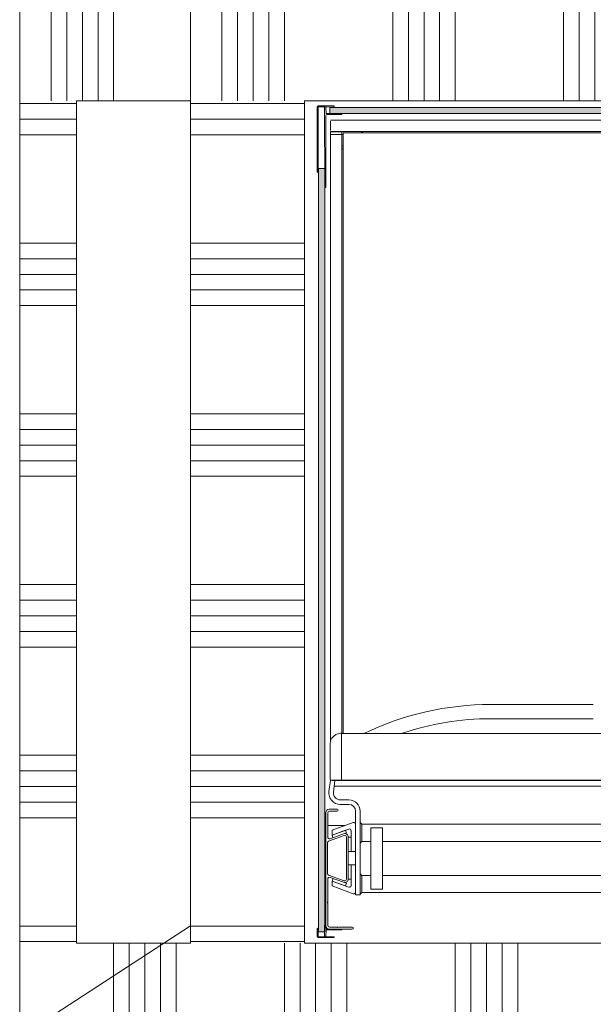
# Model space of a CAD drawing. Extents: x 0 to 92550, y 0 to 59400.
# Tile 30 of 94: x 18474 to 19481, y 36662 to 38393. Entities that reach past the tile are written whole.
import ezdxf
from ezdxf.xclip import XClip

# ---------------------------------------------------------------- set-up
doc = ezdxf.new("R2010")
doc.units = 0
doc.header["$MEASUREMENT"] = 0
doc.header["$XCLIPFRAME"] = 0
for name, color, linetype in [('ZZ 22 Binnenwand metal stud', 7, 'Continuous'), ('ZZ 34 Balustrades', 7, 'Continuous'), ('ZZ 43 Vloerafwerking algemeen', 7, 'Continuous'), ('ZZ 66 Lift', 7, 'Continuous'), ('ZZ Zone Gebruiksruimten', 7, 'Continuous')]:
    doc.layers.add(name, color=color, linetype=linetype)

# ---------------------------------------------------------------- blocks, each defined once
blk = doc.blocks.new('*X16')
at = {"layer": 'ZZ 22 Binnenwand metal stud', "color": 7, "linetype": 'Continuous', "lineweight": 5, "ltscale": 0.01}
for p, q in [((18638.9, 36770), (18638.9, 36470)), ((18666.3, 36770), (18666.3, 36470)), ((18693.7, 36770), (18693.7, 36470)), ((18721.2, 36770), (18721.2, 36470)), ((18748.6, 36770), (18748.6, 36470)), ((18938.9, 36770), (18938.9, 36470)), ((18966.3, 36770), (18966.3, 36470)), ((18993.7, 36770), (18993.7, 36470)), ((19021.2, 36770), (19021.2, 36470)), ((19048.6, 36770), (19048.6, 36470)), ((19238.9, 36770), (19238.9, 36470)), ((19266.3, 36770), (19266.3, 36470)), ((19293.7, 36770), (19293.7, 36470)), ((19321.2, 36770), (19321.2, 36470)), ((19348.6, 36770), (19348.6, 36470)), ((19538.9, 36770), (19538.9, 36470)), ((19566.3, 36770), (19566.3, 36470)), ((19593.7, 36770), (19593.7, 36470)), ((19621.2, 36770), (19621.2, 36470)), ((19648.6, 36770), (19648.6, 36470)), ((19838.9, 36770), (19838.9, 36470)), ((19866.3, 36770), (19866.3, 36470)), ((19893.7, 36770), (19893.7, 36470)), ((19921.2, 36770), (19921.2, 36470)), ((19948.6, 36770), (19948.6, 36470)), ((20138.9, 36770), (20138.9, 36470)), ((20166.3, 36770), (20166.3, 36470)), ((20193.7, 36770), (20193.7, 36470)), ((20221.2, 36770), (20221.2, 36470)), ((20248.6, 36770), (20248.6, 36470)), ((20438.9, 36597.5), (20438.9, 36470)), ((20466.3, 36556.3), (20466.3, 36470)), ((20493.7, 36515.2), (20493.7, 36470)), ((20521.2, 36474), (20521.2, 36470))]:
    blk.add_line(p, q, dxfattribs=at)
blk = doc.blocks.new('*X100')
at = {"layer": 'ZZ 22 Binnenwand metal stud', "color": 7, "linetype": 'Continuous', "lineweight": 5, "ltscale": 0.01}
for p, q in [((18529.1, 38250), (18529.1, 38339.5)), ((18556.6, 38250), (18556.6, 38284.6))]:
    blk.add_line(p, q, dxfattribs=at)
blk = doc.blocks.new('*X102')
at = {"layer": 'ZZ 22 Binnenwand metal stud', "color": 7, "linetype": 'Continuous', "lineweight": 5, "ltscale": 0.01}
for p, q in [((18584, 38250), (18584, 38450)), ((18611.4, 38250), (18611.4, 38450)), ((18638.9, 38250), (18638.9, 38450)), ((18829.1, 38250), (18829.1, 38450)), ((18856.6, 38250), (18856.6, 38450)), ((18884, 38250), (18884, 38450)), ((18911.4, 38250), (18911.4, 38450)), ((18938.9, 38250), (18938.9, 38450)), ((19129.1, 38250), (19129.1, 38450)), ((19156.6, 38250), (19156.6, 38450)), ((19184, 38250), (19184, 38450)), ((19211.4, 38250), (19211.4, 38450)), ((19238.9, 38250), (19238.9, 38450)), ((19429.1, 38250), (19429.1, 38450)), ((19456.6, 38250), (19456.6, 38450)), ((19484, 38250), (19484, 38450)), ((19511.4, 38250), (19511.4, 38450)), ((19538.9, 38250), (19538.9, 38450)), ((19729.1, 38250), (19729.1, 38450)), ((19756.6, 38250), (19756.6, 38450)), ((19784, 38250), (19784, 38450)), ((19811.4, 38250), (19811.4, 38450)), ((19838.9, 38250), (19838.9, 38450)), ((20029.1, 38250), (20029.1, 38450)), ((20056.6, 38250), (20056.6, 38450)), ((20084, 38250), (20084, 38450)), ((20111.4, 38250), (20111.4, 38450)), ((20138.9, 38250), (20138.9, 38450)), ((20329.1, 38255.3), (20329.1, 38450)), ((20356.6, 38282.7), (20356.6, 38450)), ((20384, 38310.1), (20384, 38450)), ((20411.4, 38337.6), (20411.4, 38450)), ((20438.9, 38365), (20438.9, 38450))]:
    blk.add_line(p, q, dxfattribs=at)
blk = doc.blocks.new('*X103')
at = {"layer": 'ZZ 22 Binnenwand metal stud', "color": 7, "linetype": 'Continuous', "lineweight": 5, "ltscale": 0.01}
for p, q in [((18529.1, 38339.5), (18529.1, 38450)), ((18556.6, 38284.6), (18556.6, 38450))]:
    blk.add_line(p, q, dxfattribs=at)
blk = doc.blocks.new('*X104')
at = {"layer": 'ZZ 22 Binnenwand metal stud', "color": 7, "linetype": 'Continuous', "lineweight": 5, "ltscale": 0.01}
for p, q in [((18934.5, 38245.1), (18773.9, 38245.1)), ((18973.9, 38245.1), (18934.5, 38245.1)), ((18934.5, 38217.7), (18773.9, 38217.7)), ((18973.9, 38217.7), (18934.5, 38217.7)), ((18934.5, 38190.3), (18773.9, 38190.3)), ((18973.9, 38190.3), (18934.5, 38190.3)), ((18934.5, 38000), (18773.9, 38000)), ((18973.9, 38000), (18934.5, 38000)), ((18934.5, 37972.6), (18773.9, 37972.6)), ((18973.9, 37972.6), (18934.5, 37972.6)), ((18934.5, 37945.1), (18773.9, 37945.1)), ((18973.9, 37945.1), (18934.5, 37945.1)), ((18934.5, 37917.7), (18773.9, 37917.7)), ((18973.9, 37917.7), (18934.5, 37917.7)), ((18934.5, 37890.3), (18773.9, 37890.3)), ((18973.9, 37890.3), (18934.5, 37890.3)), ((18934.5, 37700), (18773.9, 37700)), ((18973.9, 37700), (18934.5, 37700)), ((18934.5, 37672.6), (18773.9, 37672.6)), ((18973.9, 37672.6), (18934.5, 37672.6)), ((18934.5, 37645.1), (18773.9, 37645.1)), ((18973.9, 37645.1), (18934.5, 37645.1)), ((18934.5, 37617.7), (18773.9, 37617.7)), ((18973.9, 37617.7), (18934.5, 37617.7)), ((18934.5, 37590.3), (18773.9, 37590.3)), ((18973.9, 37590.3), (18934.5, 37590.3)), ((18934.5, 37400), (18773.9, 37400)), ((18973.9, 37400), (18934.5, 37400)), ((18934.5, 37372.6), (18773.9, 37372.6)), ((18973.9, 37372.6), (18934.5, 37372.6)), ((18934.5, 37345.1), (18773.9, 37345.1)), ((18973.9, 37345.1), (18934.5, 37345.1)), ((18934.5, 37317.7), (18773.9, 37317.7)), ((18973.9, 37317.7), (18934.5, 37317.7)), ((18934.5, 37290.3), (18773.9, 37290.3)), ((18973.9, 37290.3), (18934.5, 37290.3)), ((18934.5, 37100), (18773.9, 37100)), ((18973.9, 37100), (18934.5, 37100)), ((18934.5, 37072.6), (18773.9, 37072.6)), ((18973.9, 37072.6), (18934.5, 37072.6)), ((18934.5, 37045.1), (18773.9, 37045.1)), ((18973.9, 37045.1), (18934.5, 37045.1)), ((18934.5, 37017.7), (18773.9, 37017.7)), ((18973.9, 37017.7), (18934.5, 37017.7)), ((18934.5, 36990.3), (18773.9, 36990.3)), ((18973.9, 36990.3), (18934.5, 36990.3)), ((18934.5, 36800), (18773.9, 36800)), ((18973.9, 36800), (18934.5, 36800)), ((18934.5, 36772.6), (18773.9, 36772.6)), ((18973.9, 36772.6), (18934.5, 36772.6))]:
    blk.add_line(p, q, dxfattribs=at)
blk = doc.blocks.new('*X158')
at = {"layer": 'ZZ 22 Binnenwand metal stud', "color": 7, "linetype": 'Continuous', "lineweight": 5, "ltscale": 0.01}
for p, q in [((18573.9, 38245.1), (18473.9, 38245.1)), ((18573.9, 38217.7), (18473.9, 38217.7)), ((18573.9, 38190.3), (18473.9, 38190.3)), ((18573.9, 38000), (18473.9, 38000)), ((18573.9, 37972.6), (18473.9, 37972.6)), ((18573.9, 37945.1), (18473.9, 37945.1)), ((18573.9, 37917.7), (18473.9, 37917.7)), ((18573.9, 37890.3), (18473.9, 37890.3)), ((18573.9, 37700), (18473.9, 37700)), ((18573.9, 37672.6), (18473.9, 37672.6)), ((18573.9, 37645.1), (18473.9, 37645.1)), ((18573.9, 37617.7), (18473.9, 37617.7)), ((18573.9, 37590.3), (18473.9, 37590.3)), ((18573.9, 37400), (18473.9, 37400)), ((18573.9, 37372.6), (18473.9, 37372.6)), ((18573.9, 37345.1), (18473.9, 37345.1)), ((18573.9, 37317.7), (18473.9, 37317.7)), ((18573.9, 37290.3), (18473.9, 37290.3)), ((18573.9, 37100), (18473.9, 37100)), ((18573.9, 37072.6), (18473.9, 37072.6)), ((18573.9, 37045.1), (18473.9, 37045.1)), ((18573.9, 37017.7), (18473.9, 37017.7)), ((18573.9, 36990.3), (18473.9, 36990.3)), ((18573.9, 36800), (18473.9, 36800)), ((18573.9, 36772.6), (18473.9, 36772.6))]:
    blk.add_line(p, q, dxfattribs=at)
blk = doc.blocks.new('Drawing_1_1', base_point=(5738.9, 6500))
at = {"layer": 'ZZ 66 Lift', "linetype": 'Continuous', "lineweight": 0, "true_color": 0x000000}
h = blk.add_hatch(dxfattribs=at)
h.set_pattern_fill('980_Honingraat_100_0001', color=18, style=0, pattern_type=2)
h.set_pattern_definition([(180, (19753.867, 38233), (0, 8.66025), [5, -10]), (180, (19746.367, 38228.67), (0, 8.66025), [5, -10]), (240, (19748.867, 38233), (-7.5, 4.33013), [5, -10]), (240, (19748.867, 38224.34), (-7.5, 4.33013), [5, -10]), (300, (19753.867, 38233), (7.5, 4.33013), [5, -10]), (300, (19753.867, 38224.34), (7.5, 4.33013), [5, -10])])
h.paths.add_polyline_path([(20489.4, 38227.5), (20489.4, 38238.5), (19018.4, 38238.5), (19018.4, 38227.5)])
h = blk.add_hatch(dxfattribs=at)
h.set_pattern_fill('980_Honingraat_100_0001', color=18, style=0, pattern_type=2)
h.set_pattern_definition([(180, (19004.367, 37460.3), (0, 8.66025), [5, -10]), (180, (18996.867, 37455.97), (0, 8.66025), [5, -10]), (240, (18999.367, 37460.3), (-7.5, 4.33013), [5, -10]), (240, (18999.367, 37451.64), (-7.5, 4.33013), [5, -10]), (300, (19004.367, 37460.3), (7.5, 4.33013), [5, -10]), (300, (19004.367, 37451.64), (7.5, 4.33013), [5, -10])])
h.paths.add_polyline_path([(18998.9, 38130.8), (18998.9, 36789.8), (19009.9, 36789.8), (19009.9, 38130.8)])
at = {"layer": 'ZZ 22 Binnenwand metal stud', "color": 7, "linetype": 'Continuous', "lineweight": 15, "ltscale": 0.01, "flags": 128}
for points in [[(18473.9, 38450), (18473.9, 38250)], [(18473.9, 38250), (18473.9, 36770)], [(18573.9, 38250), (18773.9, 38250)], [(18573.9, 36770), (18573.9, 38250)], [(18773.9, 38250), (18773.9, 36770)], [(18973.9, 38250), (20323.9, 38250)], [(18973.9, 36770), (18973.9, 38250)], [(18473.9, 36470), (18473.9, 36770)], [(18773.9, 36770), (18573.9, 36770)], [(20323.9, 36770), (18973.9, 36770)]]:
    blk.add_lwpolyline(points, dxfattribs=at)
at = {"layer": 'ZZ 43 Vloerafwerking algemeen', "color": 7, "linetype": 'Continuous', "lineweight": 15, "ltscale": 0.01, "flags": 128}
blk.add_lwpolyline([(10455.6, 39227.2), (14042.4, 33719.2), (18773.9, 36800.2), (18773.9, 38450), (19723.9, 38450), (19723.9, 46857.7), (19721.9, 46860.2), (18023.8, 45476), (18064.2, 45426.4), (17921.6, 45310.2), (17881.2, 45359.8), (15622.9, 43519), (15663.3, 43469.3), (15520.7, 43353.1), (15480.3, 43402.7), (10456.8, 39307.9), (10493.3, 39251.7)], close=True, dxfattribs=at)
at = {"layer": 'ZZ 66 Lift', "color": 7, "linetype": 'Continuous', "lineweight": 5, "ltscale": 0.01}
for p, q in [((18996.4, 38239), (18996.4, 38125.5)), ((18997.9, 38124.5), (18997.9, 38239)), ((19025.4, 38241), (18998.4, 38241)), ((18998.4, 38239.5), (19009.4, 38239.5)), ((19009.4, 38239.5), (19009.9, 38097.5)), ((19011.4, 38239), (19026.4, 38239.5)), ((19011.9, 38227.5), (19011.4, 38239)), ((19026.4, 38239.5), (19026.4, 38240)), ((19011.4, 38105), (19011.4, 38224)), ((19039.9, 38227.5), (19011.9, 38227.5)), ((19013.4, 38226), (19032.3, 38226)), ((19032.3, 38226), (19032.9, 38226.3)), ((19032.9, 38226.3), (19033.4, 38226)), ((19033.4, 38226), (19038.9, 38226)), ((19039.9, 38227), (19039.9, 38227.5)), ((20486.8, 38216.1), (19019.8, 38216.1)), ((19019.8, 38216.1), (19019.8, 38216.1)), ((19019.8, 38198.1), (19019.8, 38214.1)), ((19019.8, 38214.1), (19019.8, 38214.1)), ((19019.8, 38198.1), (19019.8, 38214.1)), ((19019.8, 38214.1), (19019.8, 38198.1)), ((19019.8, 38214.1), (19019.8, 38198.1)), ((19019.8, 38198.1), (19019.8, 38198.1)), ((19019.8, 38196.1), (19019.8, 38196.1)), ((20486.8, 38196.1), (19019.8, 38196.1)), ((19021.8, 38195.8), (19019.8, 38195.8)), ((19019.8, 38195.8), (19019.8, 38190.8)), ((19021.8, 38190.8), (19019.8, 38190.8)), ((19019.8, 37125), (19019.8, 38190.8)), ((19019.8, 38190.8), (19021.8, 38190.8)), ((19021.8, 38195.8), (19037.8, 38195.8)), ((19021.8, 38190.8), (19037.8, 38190.8)), ((19037.8, 38190.8), (19021.8, 38190.8)), ((19024.3, 38195.8), (19024.3, 38196.1)), ((19035.3, 38195.8), (19035.3, 38196.1)), ((19039.9, 38195.8), (19037.8, 38195.8)), ((19039.8, 38190.8), (19037.8, 38190.8)), ((19037.8, 38190.8), (19039.8, 38190.8)), ((19039.8, 38195.8), (19039.9, 38195.8)), ((19039.8, 38190.8), (19039.9, 38190.8)), ((19039.9, 38190.8), (19039.8, 38190.8)), ((19039.9, 38195.8), (19039.9, 38190.8)), ((19039.9, 38195.8), (19039.9, 38195.8)), ((19039.9, 38170.8), (19039.9, 38190.8)), ((19039.9, 38190.8), (19039.9, 38190.8)), ((20464.9, 38193.9), (19041.9, 38193.9)), ((19041.9, 38193.9), (19041.9, 38187.8)), ((19041.9, 38187.8), (19041.9, 37138.4)), ((19074.9, 38193.9), (19074.9, 38196.1)), ((19075.9, 38196.1), (19075.9, 38193.9)), ((19039.8, 38165.8), (19039.8, 38170.8)), ((19039.8, 38170.8), (19041.9, 38170.8)), ((19039.8, 38165.8), (19041.9, 38165.8)), ((19039.9, 37138.4), (19039.9, 38165.8)), ((18997.4, 38124.5), (18997.9, 38124.5)), ((19009.9, 38097.5), (19010.4, 38097.5)), ((19011.1, 38104.5), (19011.4, 38105)), ((19011.4, 38104), (19011.1, 38104.5)), ((19011.4, 38098.5), (19011.4, 38104)), ((19481.4, 37189.3), (19301.4, 37189.3)), ((19481.4, 37164.3), (19301.4, 37164.3)), ((19038.6, 37138.9), (19037.4, 37138.9)), ((19038.9, 37138.4), (20467.9, 37138.4)), ((19018.9, 37115.6), (19018.9, 37118.9)), ((19018.9, 37062.4), (19018.9, 37068.3)), ((19019.5, 37056.3), (19017, 37036.3)), ((19022.9, 37056.1), (19022.9, 37056.3)), ((19022.9, 37056.1), (19022.9, 37055.8)), ((20483.9, 37055.8), (19022.9, 37055.8)), ((19025, 37035.3), (19027.5, 37055.8)), ((20480.5, 37045.5), (19026.2, 37045.5)), ((20467.9, 37056.3), (19038.9, 37056.3)), ((19051.9, 37021.8), (19036.9, 37021.8)), ((19036.9, 37013.8), (19051.9, 37013.8)), ((19011.4, 36999.1), (19011.4, 36800.6)), ((19014.9, 36956.3), (19014.9, 36998.6)), ((19031.6, 37005.1), (19017.4, 37005.1)), ((19017.9, 37001.6), (19031.6, 37001.6)), ((19063.9, 37001.8), (19063.9, 36854.8)), ((19071.9, 36854.8), (19071.9, 37001.8)), ((19045.1, 36976.5), (19014.9, 36976.5)), ((19022.5, 36968.3), (19059.8, 36981.9)), ((19071.9, 36981.8), (19074.9, 36978.9)), ((19071.9, 36955.8), (19071.9, 36971.8)), ((19117.4, 36978.9), (19074.9, 36978.9)), ((19074.9, 36978.9), (19074.9, 36971.8)), ((19074.9, 36955.8), (19074.9, 36971.8)), ((19110.9, 36972.8), (19090.9, 36972.8)), ((19090.9, 36972.8), (19090.9, 36864.8)), ((19110.9, 36864.8), (19110.9, 36972.8)), ((19117.4, 36978.9), (19157.4, 36978.9)), ((20349.4, 36978.9), (19157.4, 36978.9)), ((19016.3, 36949.3), (19043.8, 36959.3)), ((19042.8, 36962.1), (19018.9, 36953.4)), ((19051.8, 36970.4), (19022.5, 36959.8)), ((19022.5, 36959.8), (19022.5, 36968.3)), ((19022.5, 36959.8), (19046, 36968.3)), ((19022.5, 36959.8), (19023.2, 36957.9)), ((19024.1, 36955.3), (19023.2, 36957.9)), ((19047.7, 36963.6), (19044.6, 36962.5)), ((19046, 36968.3), (19046.7, 36966.4)), ((19046.7, 36966.4), (19047.7, 36963.6)), ((19047.9, 36956.5), (19047.9, 36882.5)), ((19050.9, 36882.5), (19050.9, 36956.5)), ((19050.9, 36956), (19053.9, 36956)), ((19055.9, 36956), (19053.9, 36956)), ((19055.9, 36931), (19055.9, 36967.6)), ((19055.9, 36956), (19055.9, 36931)), ((19074.9, 36955.8), (19074.9, 36948.8)), ((19014.4, 36892.5), (19014.4, 36946.5)), ((19071.9, 36945.9), (19074.9, 36948.8)), ((19074.9, 36948.8), (19090.9, 36948.8)), ((19110.9, 36948.8), (20431.9, 36948.8)), ((19053.9, 36931), (19050.9, 36931)), ((19055.9, 36931), (19053.9, 36931)), ((19063.9, 36931), (19055.9, 36931)), ((19050.9, 36907.6), (19053.9, 36907.6)), ((19055.9, 36907.6), (19053.9, 36907.6)), ((19063.9, 36907.6), (19055.9, 36907.6)), ((19055.9, 36907.6), (19055.9, 36871.1)), ((19055.9, 36907.6), (19055.9, 36882.6)), ((19043.8, 36879.7), (19016.3, 36889.7)), ((19018.9, 36885.6), (19042.8, 36876.9)), ((19071.9, 36891.8), (19074.9, 36888.9)), ((19090.9, 36888.9), (19074.9, 36888.9)), ((19074.9, 36888.9), (19074.9, 36881.8)), ((20431.9, 36888.9), (19110.9, 36888.9)), ((19014.9, 36842.9), (19014.9, 36882.7)), ((19022.5, 36878.9), (19023.2, 36880.8)), ((19022.5, 36878.9), (19022.5, 36870.4)), ((19051.8, 36868.3), (19022.5, 36878.9)), ((19046, 36870.4), (19022.5, 36878.9)), ((19022.5, 36870.4), (19059.8, 36856.8)), ((19023.2, 36880.8), (19024.2, 36883.6)), ((19042.8, 36876.9), (19047.7, 36875.1)), ((19046, 36870.4), (19046.7, 36872.3)), ((19047.7, 36875.1), (19046.7, 36872.3)), ((19053.9, 36882.6), (19050.9, 36882.6)), ((19055.9, 36882.6), (19053.9, 36882.6)), ((19071.9, 36865.8), (19071.9, 36881.8)), ((19074.9, 36865.8), (19074.9, 36881.8)), ((19063.9, 36854.8), (19071.9, 36854.8)), ((19071.9, 36855.9), (19074.9, 36858.8)), ((19074.9, 36865.8), (19074.9, 36858.8)), ((19074.9, 36858.8), (20431.9, 36858.8)), ((19090.9, 36864.8), (19110.9, 36864.8)), ((19011.4, 36800.6), (19011.4, 36840.1)), ((19014.3, 36841.5), (19014.7, 36842.2)), ((19014.7, 36840.8), (19014.3, 36841.5)), ((19014.9, 36801.1), (19014.9, 36840.1)), ((19014.9, 36840.1), (19014.9, 36801.1)), ((19009.4, 36781.1), (19009.9, 36823.1)), ((19009.9, 36823.1), (19010.4, 36823.1)), ((19011.4, 36816.6), (19011.1, 36816.1)), ((19011.1, 36816.1), (19011.4, 36815.6)), ((19011.4, 36822.1), (19011.4, 36816.6)), ((19011.4, 36815.6), (19011.4, 36796.6)), ((18996.4, 36781.6), (18996.4, 36795.1)), ((18997.4, 36796.1), (18997.9, 36796.1)), ((18997.9, 36796.1), (18997.9, 36781.6)), ((18998.4, 36781.1), (19009.4, 36781.1)), ((19011.9, 36793.1), (19011.4, 36781.6)), ((19011.4, 36781.6), (19026.4, 36781.1)), ((19039.9, 36793.1), (19011.9, 36793.1)), ((19013.4, 36794.6), (19032.3, 36794.6)), ((19017.4, 36794.6), (19058.1, 36794.6)), ((19058.1, 36794.6), (19017.4, 36794.6)), ((19031.4, 36798.1), (19017.9, 36798.1)), ((19017.9, 36798.1), (19031.4, 36798.1)), ((19026.4, 36781.1), (19026.4, 36780.6)), ((19032.9, 36797.5), (19032.2, 36797.9)), ((19032.2, 36797.9), (19032.9, 36797.5)), ((19032.3, 36794.6), (19032.9, 36794.3)), ((19033.6, 36797.9), (19032.9, 36797.5)), ((19032.9, 36797.5), (19033.6, 36797.9)), ((19032.9, 36794.3), (19033.4, 36794.6)), ((19038.9, 36794.6), (19033.4, 36794.6)), ((19033.4, 36794.6), (19038.9, 36794.6)), ((19058.1, 36798.1), (19034.3, 36798.1)), ((19034.3, 36798.1), (19058.1, 36798.1)), ((19039.9, 36793.6), (19039.9, 36793.1)), ((19025.4, 36779.6), (18998.4, 36779.6))]:
    blk.add_line(p, q, dxfattribs=at)
at = {"layer": 'ZZ 66 Lift', "color": 7, "linetype": 'Continuous', "lineweight": 5, "ltscale": 0.01, "flags": 128}
for points in [[(20489.4, 38227.5), (19018.4, 38227.5), (19018.4, 38238.5), (20489.4, 38238.5)], [(18998.9, 38130.8), (18998.9, 36789.8), (19009.9, 36789.8), (19009.9, 38130.8)]]:
    blk.add_lwpolyline(points, close=True, dxfattribs=at)
for points in [[(19037.3, 37138.9), (19035, 37138.6), (19028.9, 37136.3), (19025.6, 37133.9), (19024.2, 37132.5), (19022.2, 37129.9), (19019.9, 37125.2), (19018.9, 37119.8)], [(19038.9, 37068.4), (19038.9, 37056.4), (19038.9, 37083.8), (19038.9, 37097.4), (19038.9, 37105.7), (19038.9, 37110.7), (19038.9, 37120.2), (19038.9, 37131.6), (19038.9, 37136.5), (19038.9, 37138.6)], [(19018.9, 37119.1), (19018.9, 37117.7), (19018.9, 37116.4)], [(19018.9, 37115.6), (19018.9, 37108.4), (19018.9, 37100.9), (19018.9, 37096.2), (19018.9, 37093.1), (19018.9, 37087), (19018.9, 37077.1), (19018.9, 37068.3)], [(19018.9, 37062.4), (19018.9, 37061.4), (19018.9, 37059.9), (19018.9, 37058.8), (19018.9, 37057.6)], [(19019.2, 37056.3), (19020.3, 37056.3)], [(19020.3, 37056.3), (19022.7, 37056.3), (19026.4, 37056.3), (19032.3, 37056.3), (19038.9, 37056.3)]]:
    blk.add_lwpolyline(points, dxfattribs=at)
at = {"layer": 'ZZ 66 Lift', "color": 7, "linetype": 'Continuous', "lineweight": 5, "ltscale": 0.01}
for centre, radius, start, end in [((18998.4, 38239), 2, 90, 180), ((18998.4, 38239), 0.5, 90, 180), ((19009.4, 38239), 0.5, 0, 90), ((19011.9, 38239), 0.5, 90, 180), ((19025.4, 38240), 1, 0, 90), ((19011.9, 38228), 0.5, 180, 270), ((19013.4, 38224), 2, 90, 180), ((19038.9, 38227), 1, 270, 0), ((18997.4, 38125.5), 1, 180, 270), ((19010.4, 38098.5), 1, 270, 0), ((19301.4, 36676.8), 512.5, 90, 115.7699), ((19301.4, 36676.8), 487.5, 90, 108.7858), ((19037.5, 37137.4), 1.5, 91.5, 94.3477), ((19038.6, 37138.6), 0.3, 0, 91.5), ((19019.2, 37056.6), 0.3, 180, 270), ((19036.9, 37033.8), 20, 172.8301, 270), ((19036.9, 37033.8), 12, 172.8301, 270), ((19051.9, 37001.8), 20, 0, 90), ((19051.9, 37001.8), 12, 0, 90), ((19017.4, 36999.1), 6, 90, 180), ((19017.9, 36998.6), 3, 90, 180), ((19031.6, 37003.4), 1.75, 270, 90), ((19060.9, 36979), 3, 0, 110), ((19017.9, 36956.3), 3, 180, 290), ((19044.9, 36956.5), 6, 0, 110), ((19044.9, 36956.5), 3, 0, 110), ((19052.9, 36967.6), 3, 0, 110), ((19017.4, 36946.5), 3, 110, 180), ((19017.4, 36892.5), 3, 180, 250), ((19017.9, 36882.7), 3, 70, 180), ((19044.9, 36882.5), 6, 250, 0), ((19044.9, 36882.5), 3, 250, 0), ((19052.9, 36871.1), 3, 250, 0), ((19060.9, 36859.6), 3, 250, 0), ((19013.4, 36842.9), 1.5, 330, 0), ((19013.4, 36840.1), 1.5, 0, 30), ((19010.4, 36822.1), 1, 0, 90), ((19017.4, 36800.6), 6, 180, 270), ((19017.4, 36800.6), 6, 180, 270), ((19017.9, 36801.1), 3, 180, 270), ((19017.9, 36801.1), 3, 180, 270), ((18997.4, 36795.1), 1, 90, 180), ((18998.4, 36781.6), 2, 180, 270), ((18998.4, 36781.6), 0.5, 180, 270), ((19009.4, 36781.6), 0.5, 270, 0), ((19013.4, 36796.6), 2, 180, 270), ((19011.9, 36792.6), 0.5, 90, 180), ((19011.9, 36781.6), 0.5, 180, 270), ((19031.4, 36796.6), 1.5, 60, 90), ((19031.4, 36796.6), 1.5, 60, 90), ((19034.3, 36796.6), 1.5, 90, 120), ((19034.3, 36796.6), 1.5, 90, 120), ((19038.9, 36793.6), 1, 0, 90), ((19058.1, 36796.4), 1.75, 270, 90), ((19058.1, 36796.4), 1.75, 270, 90), ((19025.4, 36780.6), 1, 270, 0)]:
    blk.add_arc(centre, radius, start, end, dxfattribs=at)
blk.add_point((19039.9, 38190.8), dxfattribs=at)
at = {"layer": 'ZZ Zone Gebruiksruimten', "color": 255, "linetype": 'Continuous', "lineweight": 0, "ltscale": 0.01, "flags": 128}
blk.add_lwpolyline([(19723.9, 46861.8), (10421.7, 39279.3), (14042.4, 33719.2), (18473.9, 36604.9), (18473.9, 38450), (19723.9, 38450)], close=True, dxfattribs=at)
at = {"layer": 'ZZ 34 Balustrades', "color": 7, "linetype": 'Continuous', "lineweight": 25, "ltscale": 0.01}
for name in ['*X103', '*X102', '*X100', '*X158', '*X104', '*X16']:
    blk.add_blockref(name, (0, 0), dxfattribs=at)

msp = doc.modelspace()

# ---------------------------------------------------------------- block references
at = {"color": 7, "linetype": 'Continuous', "lineweight": 25, "ltscale": 0.01}
ref = msp.add_blockref('Drawing_1_1', (5738.9, 6500), dxfattribs=at)
XClip(ref).set_block_clipping_path([(1000, 1000), (74950, 58400)])

doc.saveas('drawing.dxf')
